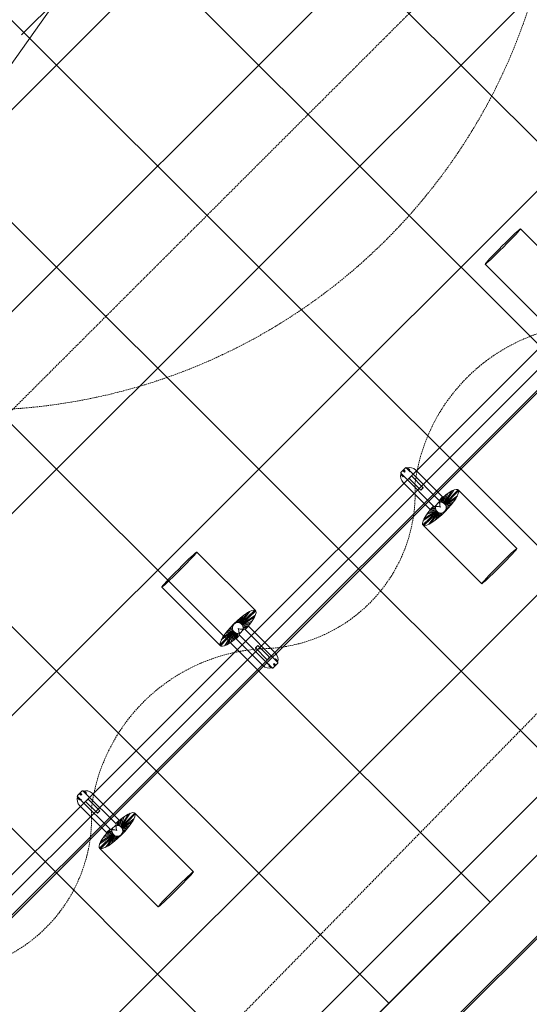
# Model space of a CAD drawing. Header units: millimetres. Extents: x 48523 to 84492, y -23473 to 14877.
# Tile 61 of 69: x 62487 to 63378, y 7372 to 9095. Entities that reach past the tile are written whole.
import ezdxf

# ---------------------------------------------------------------- set-up
doc = ezdxf.new("R2010")
doc.units = ezdxf.units.MM
doc.header["$MEASUREMENT"] = 0
doc.linetypes.add('HIDDENX2', pattern=[0.75, 0.5, -0.25])
doc.linetypes.add('RCP XREF$0$( Hidden )', pattern=[0.375, 0.25, -0.125])
doc.layers.get('0').update_dxf_attribs({"lineweight": 5})
doc.layers.add('A-LIGHT', color=1, linetype='Continuous', lineweight=5)
for name, color, linetype, lineweight, true_color in [('M-MEP-ELLG-CABLE', 7, 'HIDDENX2', 15, 0x055f91), ('M-MEP-ELLG-LIGHT', 5, 'Continuous', 15, 0x0000ff), ('RCP XREF$0$A-BULKHEAD', 9, 'Continuous', 0, 0x808080), ('RCP XREF$0$A-CEILING-01', 9, 'Continuous', 0, 0x808080), ('RCP XREF$0$A-CEILING-04', 9, 'Continuous', 0, 0x808080), ('RCP XREF$0$A-CELING ELEMENT', 9, 'Continuous', 0, 0x808080), ('RCP XREF$0$A-JOINERY', 9, 'Continuous', 0, 0x808080)]:
    doc.layers.add(name, color=color, linetype=linetype, lineweight=lineweight, true_color=true_color)
doc.styles.add('Oswald Light', font='txt')
doc.dimstyles.new('MDS-50', dxfattribs={"dimtxt": 100, "dimasz": 100, "dimexe": 50, "dimexo": 50, "dimgap": 25, "dimtad": 1, "dimdec": 0, "dimtxsty": 'Oswald Light', "dimcen": 0, "dimdle": 1.5875, "dimazin": 0, "dimtfac": 1, "dimtdec": 0, "dimtix": 1, "dimtmove": 0, "dimatfit": 0, "dimfxl": 1, "dimfrac": 2, "dimtolj": 1, "dimarcsym": 0})

# ---------------------------------------------------------------- blocks, each defined once
blk = doc.blocks.new('RCP XREF')
at = {"layer": 'RCP XREF$0$A-BULKHEAD', "color": 8, "lineweight": 0, "ltscale": 5, "true_color": 0x808080}
for p, q in [((11196.7, 5437.9), (14098.8, 8340)), ((14169.5, 8269.3), (11987.9, 6087.6))]:
    blk.add_line(p, q, dxfattribs=at)
at = {"layer": 'RCP XREF$0$A-CEILING-01', "color": 8, "linetype": 'Continuous', "lineweight": 0, "true_color": 0x808080}
for p, q in [((13132.5, 7373.6), (7126.1, 13380)), ((13309.2, 7550.4), (7479.7, 13380)), ((13662.8, 7904), (8186.8, 13380)), ((13839.6, 8080.7), (8540.3, 13380)), ((14016.3, 8257.5), (8893.9, 13380)), ((11953.9, 8418.4), (14450, 10914.5)), ((7159.1, 3270), (14450, 10560.9)), ((7512.6, 3270), (14450, 10207.4)), ((7866.2, 3270), (14450, 9853.8)), ((8219.7, 3270), (14450, 9500.3)), ((13486, 7727.2), (12020, 9193.2)), ((8573.3, 3270), (14450, 9146.7)), ((8926.9, 3270), (14450, 8793.1)), ((12955.7, 7196.9), (11934.1, 8218.4))]:
    blk.add_line(p, q, dxfattribs=at)
at = {"layer": 'RCP XREF$0$A-CEILING-01', "color": 8, "lineweight": 0, "true_color": 0x808080}
for p, q in [((11904.4, 6145.6), (14298.8, 8540)), ((14169.5, 8269.3), (11987.9, 6087.6))]:
    blk.add_line(p, q, dxfattribs=at)
at = {"layer": 'RCP XREF$0$A-CEILING-04', "color": 8, "linetype": 'Continuous', "lineweight": 0, "true_color": 0x808080}
blk.add_line((14172.4, 8266.4), (11988.8, 6086.7), dxfattribs=at)
at = {"layer": 'RCP XREF$0$A-CELING ELEMENT', "color": 8, "lineweight": 0, "true_color": 0x808080}
blk.add_line((12205.2, 8640.3), (13250, 10115.6), dxfattribs=at)
at = {"layer": 'RCP XREF$0$A-CELING ELEMENT', "color": 8, "linetype": 'RCP XREF$0$( Hidden )', "lineweight": 0, "ltscale": 10, "true_color": 0x808080}
blk.add_line((13250, 9188.2), (8781.8, 4720), dxfattribs=at)
at = {"layer": 'RCP XREF$0$A-CELING ELEMENT', "color": 8, "linetype": 'Continuous', "lineweight": 0, "true_color": 0x808080, "transparency": 33554687}
blk.add_line((12490.2, 9068.7), (12553, 9131.4), dxfattribs=at)
at = {"layer": 'RCP XREF$0$A-JOINERY', "color": 8, "lineweight": 0, "true_color": 0x808080}
for p, q in [((14098.8, 8340), (11917.1, 6158.3)), ((14169.5, 8269.3), (11987.9, 6087.6))]:
    blk.add_line(p, q, dxfattribs=at)
blk = doc.blocks.new('track-L-1')
at = {"color": 0, "linetype": 'Continuous', "lineweight": 13}
for p, q in [((0, 9.4), (-5.8, 37.6)), ((0, 9.4), (-0.6, 43.4)), ((-0.5, 43.4), (144.7, 43.5)), ((1.8, 9.3), (1.2, 42.9)), ((1.8, 9.3), (5.7, 35.2)), ((-3.5, 8.8), (-10.1, 18.5)), ((-3.5, 8.8), (-9.6, 22.8)), ((-1.8, 9.3), (-9, 26)), ((-1.8, 9.3), (-7, 34.5)), ((3.5, 8.8), (6.9, 31.2)), ((3.5, 8.8), (8.5, 22.7)), ((5.1, 8), (9, 18.9)), ((-93, -5.8), (-93, 5.7)), ((-93, 1), (-89, 1)), ((-83, 6.7), (-92, 6.7)), ((-91.9, -1.2), (-91.9, 1)), ((-90.5, 6.7), (-90.5, 8.3)), ((-90.5, 8.3), (-85, 8.3)), ((-90.5, 6.9), (-85, 6.9)), ((-89, -1.2), (-89, 1)), ((-85, 6.7), (-85, 8.3)), ((-83, 6.9), (-83, 5.7)), ((-10, 6.9), (-83, 6.9)), ((-11, 15.4), (-77.5, 15.4)), ((-75.5, 2.9), (-75.5, -3.1)), ((-75.5, 2.9), (-46.4, 2.9)), ((-46.6, 2.9), (-46.6, -3.1)), ((-46.4, -3.1), (-46.4, 2.9)), ((-11, 6.9), (-11, 15.4)), ((-6.5, 6.9), (-10.8, 11.2)), ((-5.1, 8), (-10.6, 13.5)), ((-5.1, 7.9), (-10.4, 15.8)), ((-9, -6.1), (-9, 5.9)), ((-6.5, 3.9), (-9, 3.9)), ((5.1, 8), (9.4, 15.5)), ((6.5, 7), (9.6, 12.4)), ((6.5, 6.9), (9.7, 10.9)), ((7.7, 5.7), (9.9, 8.3)), ((-93, -1.2), (-89, -1.2)), ((-92, -6.8), (-83, -6.8)), ((-90.5, -8.5), (-90.5, -6.8)), ((-90.5, -7.1), (-85, -7.1)), ((-90.5, -8.5), (-85, -8.5)), ((-85, -8.5), (-85, -6.8)), ((-83, -7.1), (-83, -5.8)), ((-83, -7.1), (-10, -7.1)), ((-77.5, -15.6), (-11, -15.6)), ((-75.5, -3.1), (-46.4, -3.1)), ((-11, -15.6), (-11, -7.1)), ((-6.5, -7), (-10.8, -11.3)), ((-5.1, -8.1), (-10.6, -13.6)), ((-5.1, -8.1), (-10.4, -15.9)), ((-3.5, -8.9), (-10.1, -18.6)), ((-3.5, -8.9), (-9.6, -22.9)), ((-6.5, -4.1), (-9, -4.1)), ((-1.8, -9.4), (-9, -26.1)), ((-1.8, -9.4), (-7, -34.6)), ((0, -9.6), (-5.8, -37.7)), ((0, -9.6), (-0.6, -43.6)), ((1.8, -9.4), (1.2, -43)), ((1.8, -9.4), (5.7, -35.3)), ((3.5, -8.9), (6.9, -31.3)), ((3.5, -8.9), (8.5, -22.8)), ((5.1, -8.1), (9, -19.1)), ((5.1, -8.1), (9.4, -15.6)), ((6.5, -7.1), (9.6, -12.5)), ((6.5, -7.1), (9.7, -11)), ((7.7, -5.8), (9.9, -8.4)), ((-0.5, -43.6), (144.7, -43.5))]:
    blk.add_line(p, q, dxfattribs=at)
for centre, radius, start, end in [((-92, 5.7), 1, 90.0041, 180.0041), ((-77.5, -0.1), 15.5, 90.0041, 154.188), ((-10, 5.9), 1, 0.0041, 90.0041), ((0, -0.1), 9.5, 205.0436, 154.9646), ((2, 9.9), 10.4, 214.9292, 253.0242), ((-92, -5.8), 1, 180.0041, 270.0041), ((-77.5, -0.1), 15.5, 205.8202, 270.0041), ((-10, -6.1), 1, 270.0041, 0.0041), ((2, -10), 10.4, 106.984, 145.0789)]:
    blk.add_arc(centre, radius, start, end, dxfattribs=at)
for centre, ratio, start_param, end_param in [((-0.5, -0.1), 0.243873, -1.409174, 4.550767), ((144.7, 0), 0.034014, -1.570796, 4.712389)]:
    blk.add_ellipse(centre, major_axis=(0, -43.5), ratio=ratio, start_param=start_param, end_param=end_param, dxfattribs=at)
blk = doc.blocks.new('A$Ce144d348')
at = {"layer": 'M-MEP-ELLG-LIGHT', "color": 252}
blk.add_lwpolyline([(3223, -5724), (3273, -5724), (3273, -9235), (8919.9, -9235), (13625, -4529.9), (13625, -356.4), (13675, -356.4), (13675, -4550.7), (8940.7, -9285), (3223, -9285)], close=True, dxfattribs=at)
blk.add_lwpolyline([(3248, -5724), (3248, -9260), (8930.3, -9260), (13650, -4540.3), (13650, -356.4)], dxfattribs=at)
at = {"layer": 'M-MEP-ELLG-LIGHT', "color": 1, "true_color": 0xff0000, "rotation": 135}
for p in [(13233.9, -4884.2), (12668.2, -5449.8)]:
    blk.add_blockref('track-L-1', p, dxfattribs=at)
at = {"layer": 'M-MEP-ELLG-LIGHT', "color": 1, "true_color": 0xff0000, "xscale": -1, "rotation": 134.9999999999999}
for p in [(13023.1, -5239.1), (12457.5, -5804.8)]:
    blk.add_blockref('track-L-1', p, dxfattribs=at)

msp = doc.modelspace()

# ---------------------------------------------------------------- linework, layer by layer
at = {"layer": 'M-MEP-ELLG-CABLE', "color": 1, "ltscale": 5, "true_color": 0xff0000}
for points in [[(59268.2, 3672.1), (62467.1, 6941.1, -0.201727), (62531.5, 6968.1), (62643.9, 6968.1), (62643.9, 7080.2, -0.196101), (62669.6, 7143.1), (64366.9, 8877.6, 0.196101), (64392.6, 8940.5), (64392.6, 12790.4, -0.414214), (64482.6, 12880.4), (65712.3, 12880.4, 0.414214), (65802.3, 12970.4), (65802.3, 13003.7, -0.197083), (65828.2, 13066.9), (65907.6, 13147.4), (65827.9, 13227.1, -0.198912), (65801.6, 13290.8), (65801.6, 13924.6, 0.414214), (65711.6, 14014.6), (59616.5, 14014.6, 0.198912)], [(62438.4, 8412, 0.813068), (62784.9, 10378.8, -0.155402), (61232.1, 10502.2, -0.133357), (59493.4, 10037.2, 0.335314), (58439.1, 10206, -0.583679), (58755.2, 9574.4, -0.293805), (57776.3, 8612.6, -0.509133), (57051.4, 7276.1, -0.503434), (56820.4, 6162.4, -0.396044), (56800, 5330.3, -0.630312), (56484, 7017.2, -0.480048), (56635.4, 8031.8, -0.564154), (56932.6, 8974.6, -0.504283), (59140.2, 11316.1, -0.692532), (60445, 11780.8, -0.633277), (62355.4, 11850.4)]]:
    msp.add_lwpolyline(points, format="xyb", dxfattribs=at)
for centre, radius, start, end in [((63495.3, 8242.7), 319.8, 93.1408, 172.9475), ((62906.1, 8266.2), 272.2, 270.0771, 2.8576), ((62929.6, 7674.8), 319.8, 93.1408, 172.9475), ((62340.4, 7698.3), 272.2, 270.0771, 2.8576)]:
    msp.add_arc(centre, radius, start, end, dxfattribs=at)

# ---------------------------------------------------------------- block references
msp.add_blockref('RCP XREF', (50000, 0))
at = {"layer": 'A-LIGHT', "color": 1}
msp.add_blockref('A$Ce144d348', (50200, 13480), dxfattribs=at)

# ---------------------------------------------------------------- leaders
at = {"layer": 'M-MEP-ELLG-CABLE', "color": 1, "ltscale": 5, "true_color": 0xff0000}
msp.add_leader([(61772.8, 8830.4), (62310.2, 9366.3), (63177.7, 9366.3)], dimstyle='MDS-50', override={"dimgap": 25, "dimtad": 0}, dxfattribs=at)

doc.saveas('drawing.dxf')
